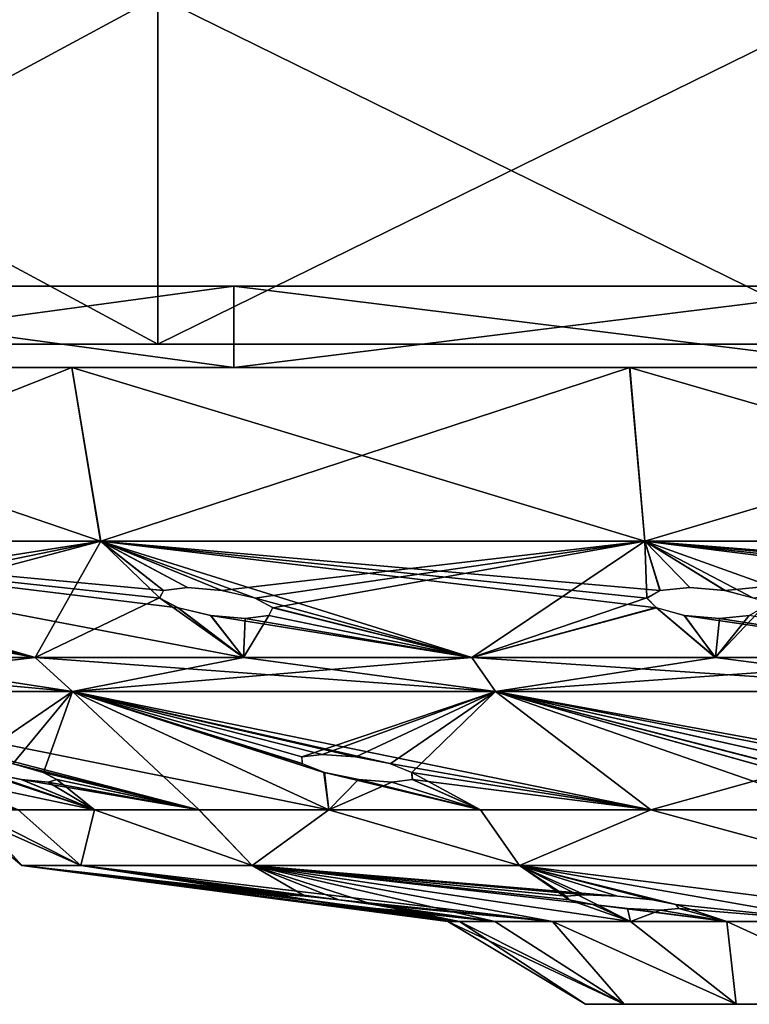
# Model space of a CAD drawing. Header units: millimetres. Extents: x -110 to 119, y -127 to 212.
# Tile 179 of 186: x 82.65 to 88.96, y 156.8 to 165.3. Entities that reach past the tile are written whole.
import ezdxf

# ---------------------------------------------------------------- set-up
doc = ezdxf.new("R2010")
doc.units = ezdxf.units.MM
doc.header["$LTSCALE"] = 26.699852
for name, color, linetype in [('595', 7, 'CONTINUOUS'), ('596', 7, 'CONTINUOUS'), ('599', 7, 'CONTINUOUS'), ('610', 7, 'CONTINUOUS'), ('611', 7, 'CONTINUOUS'), ('612', 7, 'CONTINUOUS'), ('613', 7, 'CONTINUOUS'), ('614', 7, 'CONTINUOUS'), ('615', 7, 'CONTINUOUS'), ('616', 7, 'CONTINUOUS'), ('617', 7, 'CONTINUOUS'), ('618', 7, 'CONTINUOUS'), ('619', 7, 'CONTINUOUS'), ('620', 7, 'CONTINUOUS'), ('621', 7, 'CONTINUOUS'), ('622', 7, 'CONTINUOUS'), ('623', 7, 'CONTINUOUS'), ('624', 7, 'CONTINUOUS'), ('625', 7, 'CONTINUOUS'), ('626', 7, 'CONTINUOUS'), ('627', 7, 'CONTINUOUS')]:
    doc.layers.add(name, color=color, linetype=linetype)

msp = doc.modelspace()

# ---------------------------------------------------------------- linework, layer by layer
at = {"layer": '595', "color": 7, "linetype": 'CONTINUOUS', "true_color": 0xa2afbf}
for points in [[(78.2737, 162.5, -21.4793), (83.8456, 162.5, -24.4042), (84.3937, 162.5, -22.9543), (78.2737, 162.5, -21.4793)], [(79.154, 162.5, -20.2039), (78.2737, 162.5, -21.4793), (84.3937, 162.5, -22.9543), (79.154, 162.5, -20.2039)], [(83.8461, 162.5, 24.4044), (78.2742, 162.5, 21.4797), (90.142, 162.5, 24.3709), (83.8461, 162.5, 24.4044)], [(90.142, 162.5, 24.3709), (78.2742, 162.5, 21.4797), (84.3937, 162.5, 22.9543), (90.142, 162.5, 24.3709)], [(84.3937, 162.5, 22.9543), (78.2742, 162.5, 21.4797), (79.154, 162.5, 20.2039), (84.3937, 162.5, 22.9543)], [(89.9518, 162.5, -25.909), (102.3539, 162.5, -24.4044), (83.8456, 162.5, -24.4042), (89.9518, 162.5, -25.909)], [(83.8456, 162.5, -24.4042), (102.3539, 162.5, -24.4044), (96.058, 162.5, -24.3709), (83.8456, 162.5, -24.4042)], [(84.3937, 162.5, -22.9543), (83.8456, 162.5, -24.4042), (90.142, 162.5, -24.3709), (84.3937, 162.5, -22.9543)], [(90.142, 162.5, -24.3709), (83.8456, 162.5, -24.4042), (96.058, 162.5, -24.3709), (90.142, 162.5, -24.3709)], [(89.9522, 162.5, 25.9091), (83.8461, 162.5, 24.4044), (96.2478, 162.5, 25.9091), (89.9522, 162.5, 25.9091)], [(96.2478, 162.5, 25.9091), (83.8461, 162.5, 24.4044), (102.3539, 162.5, 24.4044), (96.2478, 162.5, 25.9091)], [(102.3539, 162.5, 24.4044), (83.8461, 162.5, 24.4044), (90.142, 162.5, 24.3709), (102.3539, 162.5, 24.4044)]]:
    msp.add_3dface(points, dxfattribs=at)
at = {"layer": '596', "color": 7, "linetype": 'CONTINUOUS', "true_color": 0xa2afbf}
for points in [[(78.2742, 162.5, 21.4797), (83.8461, 162.5, 24.4044), (78.2735, 165.5013, 21.4799), (78.2742, 162.5, 21.4797)], [(78.2735, 165.5013, 21.4799), (83.8461, 162.5, 24.4044), (83.8448, 165.5013, 24.4039), (78.2735, 165.5013, 21.4799)], [(83.8461, 162.5, 24.4044), (89.9522, 162.5, 25.9091), (83.8448, 165.5013, 24.4039), (83.8461, 162.5, 24.4044)], [(83.8448, 165.5013, 24.4039), (89.9522, 162.5, 25.9091), (89.954, 165.5013, 25.9097), (83.8448, 165.5013, 24.4039)]]:
    msp.add_3dface(points, dxfattribs=at)
at = {"layer": '599', "color": 7, "linetype": 'CONTINUOUS', "true_color": 0xa2afbf}
for points in [[(83.8443, 165.5013, -24.4037), (78.2737, 162.5, -21.4793), (78.273, 165.5013, -21.4795), (83.8443, 165.5013, -24.4037)], [(83.8456, 162.5, -24.4042), (78.2737, 162.5, -21.4793), (83.8443, 165.5013, -24.4037), (83.8456, 162.5, -24.4042)], [(89.9536, 165.5013, -25.9097), (83.8456, 162.5, -24.4042), (83.8443, 165.5013, -24.4037), (89.9536, 165.5013, -25.9097)], [(89.9518, 162.5, -25.909), (83.8456, 162.5, -24.4042), (89.9536, 165.5013, -25.9097), (89.9518, 162.5, -25.909)]]:
    msp.add_3dface(points, dxfattribs=at)
at = {"layer": '610', "color": 7, "linetype": 'CONTINUOUS', "true_color": 0xa2afbf}
for points in [[(79.3251, 162.3, 19.9572), (84.5021, 162.3, 22.6746), (79.3244, 163, 19.9574), (79.3251, 162.3, 19.9572)], [(79.3244, 163, 19.9574), (84.5021, 162.3, 22.6746), (84.5008, 163, 22.6741), (79.3244, 163, 19.9574)], [(84.5021, 162.3, 22.6746), (90.1753, 162.3, 24.0726), (84.5008, 163, 22.6741), (84.5021, 162.3, 22.6746)], [(84.5008, 163, 22.6741), (90.1753, 162.3, 24.0726), (90.177, 163, 24.0732), (84.5008, 163, 22.6741)]]:
    msp.add_3dface(points, dxfattribs=at)
at = {"layer": '611', "color": 7, "linetype": 'CONTINUOUS', "true_color": 0xa2afbf}
for points in [[(83.1017, 162.3, -17.321), (78.9568, 162.3, -14.1406), (74.9473, 162.3, -16.079), (83.1017, 162.3, -17.321)], [(79.3249, 162.3, -19.9571), (83.1017, 162.3, -17.321), (74.9473, 162.3, -16.079), (79.3249, 162.3, -19.9571)], [(79.3251, 162.3, 19.9572), (74.9474, 162.3, 16.0792), (87.9222, 162.3, 19.3181), (79.3251, 162.3, 19.9572)], [(87.9222, 162.3, 19.3181), (74.9474, 162.3, 16.0792), (83.1013, 162.3, 17.3207), (87.9222, 162.3, 19.3181)], [(83.1013, 162.3, 17.3207), (74.9474, 162.3, 16.0792), (78.9564, 162.3, 14.1402), (83.1013, 162.3, 17.3207)], [(87.9225, 162.3, -19.3182), (83.1017, 162.3, -17.321), (79.3249, 162.3, -19.9571), (87.9225, 162.3, -19.3182)], [(93.1002, 162.3, -19.9995), (87.9225, 162.3, -19.3182), (79.3249, 162.3, -19.9571), (93.1002, 162.3, -19.9995)], [(84.502, 162.3, -22.6746), (93.1002, 162.3, -19.9995), (79.3249, 162.3, -19.9571), (84.502, 162.3, -22.6746)], [(101.6979, 162.3, 22.6746), (84.5021, 162.3, 22.6746), (79.3251, 162.3, 19.9572), (101.6979, 162.3, 22.6746)], [(101.6979, 162.3, 22.6746), (79.3251, 162.3, 19.9572), (93.1, 162.3, 19.9995), (101.6979, 162.3, 22.6746)], [(93.1, 162.3, 19.9995), (79.3251, 162.3, 19.9572), (87.9222, 162.3, 19.3181), (93.1, 162.3, 19.9995)], [(101.6984, 162.3, -22.6744), (93.1002, 162.3, -19.9995), (84.502, 162.3, -22.6746), (101.6984, 162.3, -22.6744)], [(96.0251, 162.3, -24.0726), (101.6984, 162.3, -22.6744), (84.502, 162.3, -22.6746), (96.0251, 162.3, -24.0726)], [(90.1754, 162.3, -24.0726), (96.0251, 162.3, -24.0726), (84.502, 162.3, -22.6746), (90.1754, 162.3, -24.0726)], [(101.6979, 162.3, 22.6746), (96.0247, 162.3, 24.0726), (84.5021, 162.3, 22.6746), (101.6979, 162.3, 22.6746)], [(96.0247, 162.3, 24.0726), (90.1753, 162.3, 24.0726), (84.5021, 162.3, 22.6746), (96.0247, 162.3, 24.0726)]]:
    msp.add_3dface(points, dxfattribs=at)
at = {"layer": '612', "color": 7, "linetype": 'CONTINUOUS', "true_color": 0xa2afbf}
for points in [[(83.1013, 162.3, 17.3207), (78.9564, 162.3, 14.1402), (83.3507, 160.8, 16.8857), (83.1013, 162.3, 17.3207)], [(83.3507, 160.8, 16.8857), (78.9564, 162.3, 14.1402), (79.3125, 160.8, 13.787), (83.3507, 160.8, 16.8857)], [(87.9222, 162.3, 19.3181), (83.1013, 162.3, 17.3207), (88.0533, 160.8, 18.8337), (87.9222, 162.3, 19.3181)], [(88.0533, 160.8, 18.8337), (83.1013, 162.3, 17.3207), (83.3507, 160.8, 16.8857), (88.0533, 160.8, 18.8337)], [(93.1, 162.3, 19.9995), (87.9222, 162.3, 19.3181), (93.1, 160.8, 19.4981), (93.1, 162.3, 19.9995)], [(93.1, 160.8, 19.4981), (87.9222, 162.3, 19.3181), (88.0533, 160.8, 18.8337), (93.1, 160.8, 19.4981)]]:
    msp.add_3dface(points, dxfattribs=at)
at = {"layer": '613', "color": 7, "linetype": 'CONTINUOUS', "true_color": 0xa2afbf}
for points in [[(83.3507, 160.8, 16.8857), (79.3125, 160.8, 13.787), (83.8944, 160.3741, 15.3614), (83.3507, 160.8, 16.8857)], [(84.5849, 159.7957, 13.2497), (79.3125, 160.8, 13.787), (82.7859, 159.7957, 11.9031), (84.5849, 159.7957, 13.2497)], [(79.3125, 160.8, 13.787), (84.5849, 159.7957, 13.2497), (84.0196, 160.2236, 14.7805), (79.3125, 160.8, 13.787)], [(82.7859, 159.7957, 11.9031), (79.3125, 160.8, 13.787), (80.9481, 160.309, 12.822), (82.7859, 159.7957, 11.9031)], [(83.8944, 160.3741, 15.3614), (79.3125, 160.8, 13.787), (83.8611, 160.3077, 15.0513), (83.8944, 160.3741, 15.3614)], [(83.8611, 160.3077, 15.0513), (79.3125, 160.8, 13.787), (84.0196, 160.2236, 14.7805), (83.8611, 160.3077, 15.0513)], [(88.0533, 160.8, 18.8337), (83.3507, 160.8, 16.8857), (88.1839, 160.3741, 17.2206), (88.0533, 160.8, 18.8337)], [(83.3507, 160.8, 16.8857), (86.5572, 159.7957, 14.3267), (88.1545, 160.2236, 16.627), (83.3507, 160.8, 16.8857)], [(86.5572, 159.7957, 14.3267), (83.3507, 160.8, 16.8857), (84.6808, 160.309, 15.5302), (86.5572, 159.7957, 14.3267)], [(88.1839, 160.3741, 17.2206), (83.3507, 160.8, 16.8857), (88.0715, 160.3077, 16.9297), (88.1839, 160.3741, 17.2206)], [(88.0715, 160.3077, 16.9297), (83.3507, 160.8, 16.8857), (88.1545, 160.2236, 16.627), (88.0715, 160.3077, 16.9297)], [(84.1, 160.3986, 15.5885), (83.3507, 160.8, 16.8857), (83.8944, 160.3741, 15.3614), (84.1, 160.3986, 15.5885)], [(83.3507, 160.8, 16.8857), (84.1, 160.3986, 15.5885), (84.3975, 160.3744, 15.6532), (83.3507, 160.8, 16.8857)], [(84.6808, 160.309, 15.5302), (83.3507, 160.8, 16.8857), (84.3975, 160.3744, 15.6532), (84.6808, 160.309, 15.5302)], [(93.1, 160.8, 19.4981), (88.0533, 160.8, 18.8337), (93.1, 160.3986, 18), (93.1, 160.8, 19.4981)], [(88.0533, 160.8, 18.8337), (90.8585, 159.7957, 15.5897), (92.6264, 160.2236, 17.3404), (88.0533, 160.8, 18.8337)], [(90.8585, 159.7957, 15.5897), (88.0533, 160.8, 18.8337), (88.9872, 160.309, 17.1801), (90.8585, 159.7957, 15.5897)], [(93.1, 160.3986, 18), (88.0533, 160.8, 18.8337), (92.8085, 160.3741, 17.9062), (93.1, 160.3986, 18)], [(92.8085, 160.3741, 17.9062), (88.0533, 160.8, 18.8337), (92.6246, 160.3077, 17.6543), (92.8085, 160.3741, 17.9062)], [(92.6246, 160.3077, 17.6543), (88.0533, 160.8, 18.8337), (92.6264, 160.2236, 17.3404), (92.6246, 160.3077, 17.6543)], [(88.4413, 160.3986, 17.3867), (88.0533, 160.8, 18.8337), (88.1839, 160.3741, 17.2206), (88.4413, 160.3986, 17.3867)], [(88.0533, 160.8, 18.8337), (88.4413, 160.3986, 17.3867), (88.7453, 160.3744, 17.3722), (88.0533, 160.8, 18.8337)], [(88.9872, 160.309, 17.1801), (88.0533, 160.8, 18.8337), (88.7453, 160.3744, 17.3722), (88.9872, 160.309, 17.1801)], [(81.171, 160.225, 12.6012), (82.7859, 159.7957, 11.9031), (80.9481, 160.309, 12.822), (81.171, 160.225, 12.6012)], [(84.8389, 160.225, 15.2593), (86.5572, 159.7957, 14.3267), (84.6808, 160.309, 15.5302), (84.8389, 160.225, 15.2593)], [(81.2189, 160.1564, 12.2929), (82.7859, 159.7957, 11.9031), (81.171, 160.225, 12.6012), (81.2189, 160.1564, 12.2929)], [(84.0196, 160.2236, 14.7805), (84.5849, 159.7957, 13.2497), (84.3031, 160.156, 14.6577), (84.0196, 160.2236, 14.7805)], [(84.8054, 160.1564, 14.9491), (86.5572, 159.7957, 14.3267), (84.8389, 160.225, 15.2593), (84.8054, 160.1564, 14.9491)], [(86.5572, 159.7957, 14.3267), (88.6627, 159.7957, 15.112), (88.1545, 160.2236, 16.627), (86.5572, 159.7957, 14.3267)], [(88.1545, 160.2236, 16.627), (88.6627, 159.7957, 15.112), (88.3965, 160.156, 16.435), (88.1545, 160.2236, 16.627)], [(81.1969, 159.7957, 10.3141), (82.7859, 159.7957, 11.9031), (80.8092, 160.156, 11.8814), (81.1969, 159.7957, 10.3141)], [(80.8092, 160.156, 11.8814), (82.7859, 159.7957, 11.9031), (81.0792, 160.1306, 12.0208), (80.8092, 160.156, 11.8814)], [(81.0792, 160.1306, 12.0208), (82.7859, 159.7957, 11.9031), (81.2189, 160.1564, 12.2929), (81.0792, 160.1306, 12.0208)], [(84.5849, 159.7957, 13.2497), (86.5572, 159.7957, 14.3267), (84.3031, 160.156, 14.6577), (84.5849, 159.7957, 13.2497)], [(84.3031, 160.156, 14.6577), (86.5572, 159.7957, 14.3267), (84.6, 160.1306, 14.7224), (84.3031, 160.156, 14.6577)], [(84.6, 160.1306, 14.7224), (86.5572, 159.7957, 14.3267), (84.8054, 160.1564, 14.9491), (84.6, 160.1306, 14.7224)], [(88.6627, 159.7957, 15.112), (90.8585, 159.7957, 15.5897), (88.3965, 160.156, 16.435), (88.6627, 159.7957, 15.112)], [(88.3965, 160.156, 16.435), (90.8585, 159.7957, 15.5897), (88.7001, 160.1306, 16.4207), (88.3965, 160.156, 16.435)], [(88.7001, 160.1306, 16.4207), (90.8585, 159.7957, 15.5897), (88.9571, 160.1564, 16.5865), (88.7001, 160.1306, 16.4207)]]:
    msp.add_3dface(points, dxfattribs=at)
at = {"layer": '614', "color": 7, "linetype": 'CONTINUOUS', "true_color": 0xa2afbf}
for points in [[(81.1969, 159.7957, 10.3141), (79.8503, 159.7957, 8.5151), (83.1082, 159.5, 11.5311), (81.1969, 159.7957, 10.3141)], [(83.1082, 159.5, 11.5311), (79.8503, 159.7957, 8.5151), (80.2643, 159.5, 8.249), (83.1082, 159.5, 11.5311)], [(82.7859, 159.7957, 11.9031), (81.1969, 159.7957, 10.3141), (83.1082, 159.5, 11.5311), (82.7859, 159.7957, 11.9031)], [(84.5849, 159.7957, 13.2497), (82.7859, 159.7957, 11.9031), (86.7616, 159.5, 13.8791), (84.5849, 159.7957, 13.2497)], [(86.7616, 159.5, 13.8791), (82.7859, 159.7957, 11.9031), (83.1082, 159.5, 11.5311), (86.7616, 159.5, 13.8791)], [(86.5572, 159.7957, 14.3267), (84.5849, 159.7957, 13.2497), (86.7616, 159.5, 13.8791), (86.5572, 159.7957, 14.3267)], [(88.6627, 159.7957, 15.112), (86.5572, 159.7957, 14.3267), (90.9286, 159.5, 15.1026), (88.6627, 159.7957, 15.112)], [(90.9286, 159.5, 15.1026), (86.5572, 159.7957, 14.3267), (86.7616, 159.5, 13.8791), (90.9286, 159.5, 15.1026)], [(90.8585, 159.7957, 15.5897), (88.6627, 159.7957, 15.112), (90.9286, 159.5, 15.1026), (90.8585, 159.7957, 15.5897)]]:
    msp.add_3dface(points, dxfattribs=at)
at = {"layer": '615', "color": 7, "linetype": 'CONTINUOUS', "true_color": 0xa2afbf}
for points in [[(83.2988, 158.4778, 4.9936), (78.4602, 159.5, 4.2986), (82.6383, 158.4778, 3.3989), (83.2988, 158.4778, 4.9936)], [(78.4602, 159.5, 4.2986), (83.2988, 158.4778, 4.9936), (82.3576, 158.802, 6.0939), (78.4602, 159.5, 4.2986)], [(83.1082, 159.5, 11.5311), (80.2643, 159.5, 8.249), (85.3216, 158.4778, 7.7779), (83.1082, 159.5, 11.5311)], [(85.3216, 158.4778, 7.7779), (80.2643, 159.5, 8.249), (84.2006, 158.4778, 6.4654), (85.3216, 158.4778, 7.7779)], [(84.2006, 158.4778, 6.4654), (80.2643, 159.5, 8.249), (82.5875, 158.878, 7.0668), (84.2006, 158.4778, 6.4654)], [(86.7616, 159.5, 13.8791), (83.1082, 159.5, 11.5311), (88.1059, 158.4778, 9.801), (86.7616, 159.5, 13.8791)], [(88.1059, 158.4778, 9.801), (83.1082, 159.5, 11.5311), (85.8502, 158.878, 10.3872), (88.1059, 158.4778, 9.801)], [(83.1082, 159.5, 11.5311), (85.3216, 158.4778, 7.7779), (85.2844, 158.802, 9.563), (83.1082, 159.5, 11.5311)], [(85.2657, 158.9579, 10.3742), (83.1082, 159.5, 11.5311), (85.0894, 158.9361, 10.123), (85.2657, 158.9579, 10.3742)], [(83.1082, 159.5, 11.5311), (85.2657, 158.9579, 10.3742), (85.5541, 158.9363, 10.475), (83.1082, 159.5, 11.5311)], [(85.0894, 158.9361, 10.123), (83.1082, 159.5, 11.5311), (85.0947, 158.8771, 9.8118), (85.0894, 158.9361, 10.123)], [(85.0947, 158.8771, 9.8118), (83.1082, 159.5, 11.5311), (85.2844, 158.802, 9.563), (85.0947, 158.8771, 9.8118)], [(85.8502, 158.878, 10.3872), (83.1082, 159.5, 11.5311), (85.5541, 158.9363, 10.475), (85.8502, 158.878, 10.3872)], [(90.9286, 159.5, 15.1026), (86.7616, 159.5, 13.8791), (89.8477, 158.9363, 12.4936), (90.9286, 159.5, 15.1026)], [(89.7007, 158.4778, 10.4616), (86.7616, 159.5, 13.8791), (88.1059, 158.4778, 9.801), (89.7007, 158.4778, 10.4616)], [(86.7616, 159.5, 13.8791), (89.7007, 158.4778, 10.4616), (89.2668, 158.802, 11.7406), (86.7616, 159.5, 13.8791)], [(89.5424, 158.9579, 12.5037), (86.7616, 159.5, 13.8791), (89.2872, 158.9361, 12.3332), (89.5424, 158.9579, 12.5037)], [(86.7616, 159.5, 13.8791), (89.5424, 158.9579, 12.5037), (89.8477, 158.9363, 12.4936), (86.7616, 159.5, 13.8791)], [(89.2872, 158.9361, 12.3332), (86.7616, 159.5, 13.8791), (89.1797, 158.8771, 12.0411), (89.2872, 158.9361, 12.3332)], [(89.1797, 158.8771, 12.0411), (86.7616, 159.5, 13.8791), (89.2668, 158.802, 11.7406), (89.1797, 158.8771, 12.0411)], [(82.8539, 158.803, 6.9031), (84.2006, 158.4778, 6.4654), (82.5875, 158.878, 7.0668), (82.8539, 158.803, 6.9031)], [(86.0395, 158.803, 10.1383), (88.1059, 158.4778, 9.801), (85.8502, 158.878, 10.3872), (86.0395, 158.803, 10.1383)], [(82.3576, 158.802, 6.0939), (83.2988, 158.4778, 4.9936), (82.6655, 158.741, 6.1193), (82.3576, 158.802, 6.0939)], [(83.2988, 158.4778, 4.9936), (84.2006, 158.4778, 6.4654), (82.6655, 158.741, 6.1193), (83.2988, 158.4778, 4.9936)], [(82.6655, 158.741, 6.1193), (84.2006, 158.4778, 6.4654), (82.8974, 158.7179, 6.3172), (82.6655, 158.741, 6.1193)], [(82.9711, 158.7413, 6.6146), (84.2006, 158.4778, 6.4654), (82.8539, 158.803, 6.9031), (82.9711, 158.7413, 6.6146)], [(82.8974, 158.7179, 6.3172), (84.2006, 158.4778, 6.4654), (82.9711, 158.7413, 6.6146), (82.8974, 158.7179, 6.3172)], [(85.3216, 158.4778, 7.7779), (86.6341, 158.4778, 8.899), (85.2844, 158.802, 9.563), (85.3216, 158.4778, 7.7779)], [(85.2844, 158.802, 9.563), (86.6341, 158.4778, 8.899), (85.5807, 158.741, 9.4755), (85.2844, 158.802, 9.563)], [(85.5807, 158.741, 9.4755), (86.6341, 158.4778, 8.899), (85.8684, 158.7179, 9.5762), (85.5807, 158.741, 9.4755)], [(85.8684, 158.7179, 9.5762), (86.6341, 158.4778, 8.899), (86.0445, 158.7413, 9.827), (85.8684, 158.7179, 9.5762)], [(86.0445, 158.7413, 9.827), (88.1059, 158.4778, 9.801), (86.0395, 158.803, 10.1383), (86.0445, 158.7413, 9.827)], [(86.6341, 158.4778, 8.899), (88.1059, 158.4778, 9.801), (86.0445, 158.7413, 9.827), (86.6341, 158.4778, 8.899)]]:
    msp.add_3dface(points, dxfattribs=at)
at = {"layer": '616', "color": 7, "linetype": 'CONTINUOUS', "true_color": 0xa2afbf}
for points in [[(82.2354, 158.4778, 1.7206), (82.1, 158.4778), (83.1799, 158, 3.2232), (82.2354, 158.4778, 1.7206)], [(82.1, 158.4778), (82.6694, 158), (83.1799, 158, 3.2232), (82.1, 158.4778)], [(82.6383, 158.4778, 3.3989), (82.2354, 158.4778, 1.7206), (83.1799, 158, 3.2232), (82.6383, 158.4778, 3.3989)], [(83.2988, 158.4778, 4.9936), (82.6383, 158.4778, 3.3989), (83.1799, 158, 3.2232), (83.2988, 158.4778, 4.9936)], [(84.6615, 158, 6.131), (83.2988, 158.4778, 4.9936), (83.1799, 158, 3.2232), (84.6615, 158, 6.131)], [(84.2006, 158.4778, 6.4654), (83.2988, 158.4778, 4.9936), (84.6615, 158, 6.131), (84.2006, 158.4778, 6.4654)], [(85.3216, 158.4778, 7.7779), (84.2006, 158.4778, 6.4654), (84.6615, 158, 6.131), (85.3216, 158.4778, 7.7779)], [(86.969, 158, 8.4385), (85.3216, 158.4778, 7.7779), (84.6615, 158, 6.131), (86.969, 158, 8.4385)], [(86.6341, 158.4778, 8.899), (85.3216, 158.4778, 7.7779), (86.969, 158, 8.4385), (86.6341, 158.4778, 8.899)], [(88.1059, 158.4778, 9.801), (86.6341, 158.4778, 8.899), (86.969, 158, 8.4385), (88.1059, 158.4778, 9.801)], [(89.8768, 158, 9.9201), (88.1059, 158.4778, 9.801), (86.969, 158, 8.4385), (89.8768, 158, 9.9201)], [(89.7007, 158.4778, 10.4616), (88.1059, 158.4778, 9.801), (89.8768, 158, 9.9201), (89.7007, 158.4778, 10.4616)]]:
    msp.add_3dface(points, dxfattribs=at)
at = {"layer": '617', "color": 7, "linetype": 'CONTINUOUS', "true_color": 0xa2afbf}
for points in [[(83.1799, 158, 3.2232), (82.6694, 158), (84.9443, 157.7458, 2.3947), (83.1799, 158, 3.2232)], [(86.4525, 157.5154, 1.172), (82.6694, 158), (86.35, 157.5154), (86.4525, 157.5154, 1.172)], [(82.6694, 158), (86.4525, 157.5154, 1.172), (85.4383, 157.6616, 1.7543), (82.6694, 158)], [(84.9443, 157.7458, 2.3947), (82.6694, 158), (84.9529, 157.734, 2.0867), (84.9443, 157.7458, 2.3947)], [(84.9529, 157.734, 2.0867), (82.6694, 158), (85.1411, 157.7023, 1.8418), (84.9529, 157.734, 2.0867)], [(85.1411, 157.7023, 1.8418), (82.6694, 158), (85.4383, 157.6616, 1.7543), (85.1411, 157.7023, 1.8418)], [(84.6615, 158, 6.131), (83.1799, 158, 3.2232), (87.2542, 157.5154, 3.3747), (84.6615, 158, 6.131)], [(87.2542, 157.5154, 3.3747), (83.1799, 158, 3.2232), (85.41, 157.7021, 2.7536), (87.2542, 157.5154, 3.3747)], [(83.1799, 158, 3.2232), (84.9443, 157.7458, 2.3947), (85.1184, 157.734, 2.6495), (83.1799, 158, 3.2232)], [(85.41, 157.7021, 2.7536), (83.1799, 158, 3.2232), (85.1184, 157.734, 2.6495), (85.41, 157.7021, 2.7536)], [(86.969, 158, 8.4385), (84.6615, 158, 6.131), (87.8179, 157.734, 6.5441), (86.969, 158, 8.4385)], [(87.929, 157.5154, 4.3386), (84.6615, 158, 6.131), (87.2542, 157.5154, 3.3747), (87.929, 157.5154, 4.3386)], [(84.6615, 158, 6.131), (87.929, 157.5154, 4.3386), (87.603, 157.6616, 5.618), (84.6615, 158, 6.131)], [(87.5337, 157.7458, 6.4239), (84.6615, 158, 6.131), (87.3743, 157.734, 6.1601), (87.5337, 157.7458, 6.4239)], [(84.6615, 158, 6.131), (87.5337, 157.7458, 6.4239), (87.8179, 157.734, 6.5441), (84.6615, 158, 6.131)], [(87.3743, 157.734, 6.1601), (84.6615, 158, 6.131), (87.4003, 157.7023, 5.8523), (87.3743, 157.734, 6.1601)], [(87.4003, 157.7023, 5.8523), (84.6615, 158, 6.131), (87.603, 157.6616, 5.618), (87.4003, 157.7023, 5.8523)], [(89.8768, 158, 9.9201), (86.969, 158, 8.4385), (90.7912, 157.5154, 6.3429), (89.8768, 158, 9.9201)], [(90.7912, 157.5154, 6.3429), (86.969, 158, 8.4385), (89.7248, 157.5154, 5.8456), (90.7912, 157.5154, 6.3429)], [(89.7248, 157.5154, 5.8456), (86.969, 158, 8.4385), (88.322, 157.6614, 6.2394), (89.7248, 157.5154, 5.8456)], [(88.322, 157.6614, 6.2394), (86.969, 158, 8.4385), (88.1195, 157.7021, 6.474), (88.322, 157.6614, 6.2394)], [(88.1195, 157.7021, 6.474), (86.969, 158, 8.4385), (87.8179, 157.734, 6.5441), (88.1195, 157.7021, 6.474)], [(85.7072, 157.6614, 2.6657), (87.2542, 157.5154, 3.3747), (85.41, 157.7021, 2.7536), (85.7072, 157.6614, 2.6657)], [(85.4383, 157.6616, 1.7543), (86.4525, 157.5154, 1.172), (85.7298, 157.6275, 1.8584), (85.4383, 157.6616, 1.7543)], [(86.757, 157.5154, 2.3084), (87.2542, 157.5154, 3.3747), (85.7072, 157.6614, 2.6657), (86.757, 157.5154, 2.3084)], [(85.8953, 157.6274, 2.4208), (86.757, 157.5154, 2.3084), (85.7072, 157.6614, 2.6657), (85.8953, 157.6274, 2.4208)], [(86.4525, 157.5154, 1.172), (86.757, 157.5154, 2.3084), (85.7298, 157.6275, 1.8584), (86.4525, 157.5154, 1.172)], [(85.7298, 157.6275, 1.8584), (86.757, 157.5154, 2.3084), (85.9038, 157.6142, 2.113), (85.7298, 157.6275, 1.8584)], [(85.9038, 157.6142, 2.113), (86.757, 157.5154, 2.3084), (85.8953, 157.6274, 2.4208), (85.9038, 157.6142, 2.113)], [(87.929, 157.5154, 4.3386), (88.761, 157.5154, 5.1706), (87.603, 157.6616, 5.618), (87.929, 157.5154, 4.3386)], [(87.603, 157.6616, 5.618), (88.761, 157.5154, 5.1706), (87.9045, 157.6275, 5.548), (87.603, 157.6616, 5.618)], [(87.9045, 157.6275, 5.548), (88.761, 157.5154, 5.1706), (88.1885, 157.6142, 5.6681), (87.9045, 157.6275, 5.548)], [(88.1885, 157.6142, 5.6681), (88.761, 157.5154, 5.1706), (88.3478, 157.6274, 5.9316), (88.1885, 157.6142, 5.6681)], [(88.3478, 157.6274, 5.9316), (89.7248, 157.5154, 5.8456), (88.322, 157.6614, 6.2394), (88.3478, 157.6274, 5.9316)], [(88.761, 157.5154, 5.1706), (89.7248, 157.5154, 5.8456), (88.3478, 157.6274, 5.9316), (88.761, 157.5154, 5.1706)]]:
    msp.add_3dface(points, dxfattribs=at)
at = {"layer": '618', "color": 7, "linetype": 'CONTINUOUS', "true_color": 0xa2afbf}
for points in [[(86.4525, 157.5154, 1.172), (86.35, 157.5154), (87.876, 156.8, 1.9001), (86.4525, 157.5154, 1.172)], [(86.35, 157.5154), (87.5407, 156.8), (87.876, 156.8, 1.9001), (86.35, 157.5154)], [(86.757, 157.5154, 2.3084), (86.4525, 157.5154, 1.172), (87.876, 156.8, 1.9001), (86.757, 157.5154, 2.3084)], [(87.2542, 157.5154, 3.3747), (86.757, 157.5154, 2.3084), (87.876, 156.8, 1.9001), (87.2542, 157.5154, 3.3747)], [(87.929, 157.5154, 4.3386), (87.2542, 157.5154, 3.3747), (88.8425, 156.8, 3.5741), (87.929, 157.5154, 4.3386)], [(88.8425, 156.8, 3.5741), (87.2542, 157.5154, 3.3747), (87.876, 156.8, 1.9001), (88.8425, 156.8, 3.5741)], [(88.761, 157.5154, 5.1706), (87.929, 157.5154, 4.3386), (88.8425, 156.8, 3.5741), (88.761, 157.5154, 5.1706)], [(89.7248, 157.5154, 5.8456), (88.761, 157.5154, 5.1706), (90.3203, 156.8, 4.8145), (89.7248, 157.5154, 5.8456)], [(90.3203, 156.8, 4.8145), (88.761, 157.5154, 5.1706), (88.8425, 156.8, 3.5741), (90.3203, 156.8, 4.8145)]]:
    msp.add_3dface(points, dxfattribs=at)
at = {"layer": '619', "color": 7, "linetype": 'CONTINUOUS', "true_color": 0xa2afbf}
for points in [[(87.5407, 156.8), (98.6593, 156.8), (98.324, 156.8, 1.9001), (87.5407, 156.8)], [(98.6593, 156.8), (87.5407, 156.8), (87.876, 156.8, -1.9001), (98.6593, 156.8)], [(87.5407, 156.8), (98.324, 156.8, 1.9001), (87.876, 156.8, 1.9001), (87.5407, 156.8)], [(98.324, 156.8, -1.9001), (98.6593, 156.8), (87.876, 156.8, -1.9001), (98.324, 156.8, -1.9001)], [(98.324, 156.8, 1.9001), (97.3575, 156.8, 3.5741), (87.876, 156.8, 1.9001), (98.324, 156.8, 1.9001)], [(97.3575, 156.8, 3.5741), (88.8425, 156.8, 3.5741), (87.876, 156.8, 1.9001), (97.3575, 156.8, 3.5741)], [(88.8425, 156.8, -3.5741), (98.324, 156.8, -1.9001), (87.876, 156.8, -1.9001), (88.8425, 156.8, -3.5741)], [(97.3575, 156.8, 3.5741), (95.8797, 156.8, 4.8145), (88.8425, 156.8, 3.5741), (97.3575, 156.8, 3.5741)], [(95.8797, 156.8, 4.8145), (90.3203, 156.8, 4.8145), (88.8425, 156.8, 3.5741), (95.8797, 156.8, 4.8145)], [(97.3575, 156.8, -3.5741), (98.324, 156.8, -1.9001), (88.8425, 156.8, -3.5741), (97.3575, 156.8, -3.5741)], [(90.3203, 156.8, -4.8145), (97.3575, 156.8, -3.5741), (88.8425, 156.8, -3.5741), (90.3203, 156.8, -4.8145)]]:
    msp.add_3dface(points, dxfattribs=at)
at = {"layer": '620', "color": 7, "linetype": 'CONTINUOUS', "true_color": 0xa2afbf}
for points in [[(84.5008, 163, -22.6741), (79.3249, 162.3, -19.9571), (79.3244, 163, -19.9574), (84.5008, 163, -22.6741)], [(84.502, 162.3, -22.6746), (79.3249, 162.3, -19.9571), (84.5008, 163, -22.6741), (84.502, 162.3, -22.6746)], [(90.177, 163, -24.0732), (84.502, 162.3, -22.6746), (84.5008, 163, -22.6741), (90.177, 163, -24.0732)], [(90.1754, 162.3, -24.0726), (84.502, 162.3, -22.6746), (90.177, 163, -24.0732), (90.1754, 162.3, -24.0726)]]:
    msp.add_3dface(points, dxfattribs=at)
at = {"layer": '621', "color": 7, "linetype": 'CONTINUOUS', "true_color": 0xa2afbf}
for points in [[(78.9568, 162.3, -14.1406), (83.1017, 162.3, -17.321), (79.3128, 160.8, -13.7873), (78.9568, 162.3, -14.1406)], [(79.3128, 160.8, -13.7873), (83.1017, 162.3, -17.321), (83.3511, 160.8, -16.8859), (79.3128, 160.8, -13.7873)], [(83.1017, 162.3, -17.321), (87.9225, 162.3, -19.3182), (83.3511, 160.8, -16.8859), (83.1017, 162.3, -17.321)], [(83.3511, 160.8, -16.8859), (87.9225, 162.3, -19.3182), (88.0537, 160.8, -18.8338), (83.3511, 160.8, -16.8859)], [(87.9225, 162.3, -19.3182), (93.1002, 162.3, -19.9995), (88.0537, 160.8, -18.8338), (87.9225, 162.3, -19.3182)], [(88.0537, 160.8, -18.8338), (93.1002, 162.3, -19.9995), (93.1002, 160.8, -19.4981), (88.0537, 160.8, -18.8338)]]:
    msp.add_3dface(points, dxfattribs=at)
at = {"layer": '622', "color": 7, "linetype": 'CONTINUOUS', "true_color": 0xa2afbf}
for points in [[(79.3128, 160.8, -13.7873), (83.3511, 160.8, -16.8859), (80.6446, 160.3741, -12.8677), (79.3128, 160.8, -13.7873)], [(80.6446, 160.3741, -12.8677), (83.3511, 160.8, -16.8859), (80.9527, 160.3077, -12.8196), (80.6446, 160.3741, -12.8677)], [(80.9527, 160.3077, -12.8196), (83.3511, 160.8, -16.8859), (81.1734, 160.2236, -12.5965), (80.9527, 160.3077, -12.8196)], [(83.3511, 160.8, -16.8859), (82.7858, 159.7957, -11.9029), (81.1734, 160.2236, -12.5965), (83.3511, 160.8, -16.8859)], [(82.7858, 159.7957, -11.9029), (83.3511, 160.8, -16.8859), (83.8601, 160.309, -15.0564), (82.7858, 159.7957, -11.9029)], [(83.3511, 160.8, -16.8859), (88.0537, 160.8, -18.8338), (84.3994, 160.3741, -15.653), (83.3511, 160.8, -16.8859)], [(84.1, 160.3986, -15.5885), (83.3511, 160.8, -16.8859), (84.3994, 160.3741, -15.653), (84.1, 160.3986, -15.5885)], [(83.3511, 160.8, -16.8859), (84.1, 160.3986, -15.5885), (83.8952, 160.3744, -15.3632), (83.3511, 160.8, -16.8859)], [(83.8601, 160.309, -15.0564), (83.3511, 160.8, -16.8859), (83.8952, 160.3744, -15.3632), (83.8601, 160.309, -15.0564)], [(84.3994, 160.3741, -15.653), (88.0537, 160.8, -18.8338), (84.6846, 160.3077, -15.5268), (84.3994, 160.3741, -15.653)], [(84.6846, 160.3077, -15.5268), (88.0537, 160.8, -18.8338), (84.84, 160.2236, -15.2541), (84.6846, 160.3077, -15.5268)], [(88.0537, 160.8, -18.8338), (86.5572, 159.7957, -14.3267), (84.84, 160.2236, -15.2541), (88.0537, 160.8, -18.8338)], [(86.5572, 159.7957, -14.3267), (88.0537, 160.8, -18.8338), (88.0718, 160.309, -16.9348), (86.5572, 159.7957, -14.3267)], [(88.0537, 160.8, -18.8338), (93.1002, 160.8, -19.4981), (88.7471, 160.3741, -17.3715), (88.0537, 160.8, -18.8338)], [(88.4413, 160.3986, -17.3867), (88.0537, 160.8, -18.8338), (88.7471, 160.3741, -17.3715), (88.4413, 160.3986, -17.3867)], [(88.0537, 160.8, -18.8338), (88.4413, 160.3986, -17.3867), (88.1852, 160.3744, -17.2221), (88.0537, 160.8, -18.8338)], [(88.0718, 160.309, -16.9348), (88.0537, 160.8, -18.8338), (88.1852, 160.3744, -17.2221), (88.0718, 160.309, -16.9348)], [(88.7471, 160.3741, -17.3715), (93.1002, 160.8, -19.4981), (88.99, 160.3077, -17.1758), (88.7471, 160.3741, -17.3715)], [(84.5848, 159.7957, -13.2497), (82.7858, 159.7957, -11.9029), (83.8601, 160.309, -15.0564), (84.5848, 159.7957, -13.2497)], [(84.0157, 160.225, -14.784), (84.5848, 159.7957, -13.2497), (83.8601, 160.309, -15.0564), (84.0157, 160.225, -14.784)], [(88.1516, 160.225, -16.6314), (86.5572, 159.7957, -14.3267), (88.0718, 160.309, -16.9348), (88.1516, 160.225, -16.6314)], [(81.1734, 160.2236, -12.5965), (82.7858, 159.7957, -11.9029), (81.2186, 160.156, -12.2908), (81.1734, 160.2236, -12.5965)], [(84.301, 160.1564, -14.6579), (84.5848, 159.7957, -13.2497), (84.0157, 160.225, -14.784), (84.301, 160.1564, -14.6579)], [(84.84, 160.2236, -15.2541), (86.5572, 159.7957, -14.3267), (84.8045, 160.156, -14.9472), (84.84, 160.2236, -15.2541)], [(88.6628, 159.7957, -15.112), (86.5572, 159.7957, -14.3267), (88.1516, 160.225, -16.6314), (88.6628, 159.7957, -15.112)], [(88.3946, 160.1564, -16.4358), (88.6628, 159.7957, -15.112), (88.1516, 160.225, -16.6314), (88.3946, 160.1564, -16.4358)], [(90.8587, 159.7957, -15.5897), (88.6628, 159.7957, -15.112), (89.0695, 160.2236, -16.8722), (90.8587, 159.7957, -15.5897)], [(89.0695, 160.2236, -16.8722), (88.6628, 159.7957, -15.112), (88.9558, 160.156, -16.5849), (89.0695, 160.2236, -16.8722)], [(82.7858, 159.7957, -11.9029), (81.1968, 159.7957, -10.3139), (81.2186, 160.156, -12.2908), (82.7858, 159.7957, -11.9029)], [(84.6, 160.1306, -14.7224), (84.5848, 159.7957, -13.2497), (84.301, 160.1564, -14.6579), (84.6, 160.1306, -14.7224)], [(86.5572, 159.7957, -14.3267), (84.5848, 159.7957, -13.2497), (84.8045, 160.156, -14.9472), (86.5572, 159.7957, -14.3267)], [(84.8045, 160.156, -14.9472), (84.5848, 159.7957, -13.2497), (84.6, 160.1306, -14.7224), (84.8045, 160.156, -14.9472)], [(88.7001, 160.1306, -16.4207), (88.6628, 159.7957, -15.112), (88.3946, 160.1564, -16.4358), (88.7001, 160.1306, -16.4207)], [(88.9558, 160.156, -16.5849), (88.6628, 159.7957, -15.112), (88.7001, 160.1306, -16.4207), (88.9558, 160.156, -16.5849)]]:
    msp.add_3dface(points, dxfattribs=at)
at = {"layer": '623', "color": 7, "linetype": 'CONTINUOUS', "true_color": 0xa2afbf}
for points in [[(81.1968, 159.7957, -10.3139), (82.7858, 159.7957, -11.9029), (80.2641, 159.5, -8.2488), (81.1968, 159.7957, -10.3139)], [(80.2641, 159.5, -8.2488), (82.7858, 159.7957, -11.9029), (83.1081, 159.5, -11.531), (80.2641, 159.5, -8.2488)], [(82.7858, 159.7957, -11.9029), (84.5848, 159.7957, -13.2497), (83.1081, 159.5, -11.531), (82.7858, 159.7957, -11.9029)], [(84.5848, 159.7957, -13.2497), (86.5572, 159.7957, -14.3267), (83.1081, 159.5, -11.531), (84.5848, 159.7957, -13.2497)], [(83.1081, 159.5, -11.531), (86.5572, 159.7957, -14.3267), (86.7616, 159.5, -13.879), (83.1081, 159.5, -11.531)], [(86.5572, 159.7957, -14.3267), (88.6628, 159.7957, -15.112), (86.7616, 159.5, -13.879), (86.5572, 159.7957, -14.3267)], [(88.6628, 159.7957, -15.112), (90.8587, 159.7957, -15.5897), (86.7616, 159.5, -13.879), (88.6628, 159.7957, -15.112)], [(86.7616, 159.5, -13.879), (90.8587, 159.7957, -15.5897), (90.9287, 159.5, -15.1026), (86.7616, 159.5, -13.879)]]:
    msp.add_3dface(points, dxfattribs=at)
at = {"layer": '624', "color": 7, "linetype": 'CONTINUOUS', "true_color": 0xa2afbf}
for points in [[(80.2641, 159.5, -8.2488), (83.1081, 159.5, -11.531), (82.281, 158.9361, -7.0424), (80.2641, 159.5, -8.2488)], [(82.6384, 158.4778, -3.3992), (80.2641, 159.5, -8.2488), (83.299, 158.4778, -4.9939), (82.6384, 158.4778, -3.3992)], [(83.299, 158.4778, -4.9939), (80.2641, 159.5, -8.2488), (82.0882, 158.878, -6.2605), (83.299, 158.4778, -4.9939)], [(82.281, 158.9361, -7.0424), (83.1081, 159.5, -11.531), (82.5914, 158.8771, -7.0658), (82.281, 158.9361, -7.0424)], [(82.5914, 158.8771, -7.0658), (83.1081, 159.5, -11.531), (82.8566, 158.802, -6.8999), (82.5914, 158.8771, -7.0658)], [(83.1081, 159.5, -11.531), (84.2009, 158.4778, -6.4657), (82.8566, 158.802, -6.8999), (83.1081, 159.5, -11.531)], [(83.1081, 159.5, -11.531), (86.7616, 159.5, -13.879), (85.0899, 158.9363, -10.1245), (83.1081, 159.5, -11.531)], [(84.2009, 158.4778, -6.4657), (83.1081, 159.5, -11.531), (85.3219, 158.4778, -7.7782), (84.2009, 158.4778, -6.4657)], [(85.3219, 158.4778, -7.7782), (83.1081, 159.5, -11.531), (85.2809, 158.803, -9.5655), (85.3219, 158.4778, -7.7782)], [(85.2809, 158.803, -9.5655), (83.1081, 159.5, -11.531), (85.0933, 158.878, -9.8157), (85.2809, 158.803, -9.5655)], [(85.0933, 158.878, -9.8157), (83.1081, 159.5, -11.531), (85.0899, 158.9363, -10.1245), (85.0933, 158.878, -9.8157)], [(86.7616, 159.5, -13.879), (85.2657, 158.9579, -10.3742), (85.0899, 158.9363, -10.1245), (86.7616, 159.5, -13.879)], [(85.2657, 158.9579, -10.3742), (86.7616, 159.5, -13.879), (85.5556, 158.9361, -10.4751), (85.2657, 158.9579, -10.3742)], [(85.5556, 158.9361, -10.4751), (86.7616, 159.5, -13.879), (85.8535, 158.8771, -10.3848), (85.5556, 158.9361, -10.4751)], [(85.8535, 158.8771, -10.3848), (86.7616, 159.5, -13.879), (86.0409, 158.802, -10.1343), (85.8535, 158.8771, -10.3848)], [(86.7616, 159.5, -13.879), (88.1062, 158.4778, -9.8011), (86.0409, 158.802, -10.1343), (86.7616, 159.5, -13.879)], [(86.7616, 159.5, -13.879), (90.9287, 159.5, -15.1026), (89.2882, 158.9363, -12.3344), (86.7616, 159.5, -13.879)], [(88.1062, 158.4778, -9.8011), (86.7616, 159.5, -13.879), (89.2644, 158.803, -11.7441), (88.1062, 158.4778, -9.8011)], [(89.2644, 158.803, -11.7441), (86.7616, 159.5, -13.879), (89.1798, 158.878, -12.0452), (89.2644, 158.803, -11.7441)], [(89.1798, 158.878, -12.0452), (86.7616, 159.5, -13.879), (89.2882, 158.9363, -12.3344), (89.1798, 158.878, -12.0452)], [(82.3535, 158.803, -6.095), (83.299, 158.4778, -4.9939), (82.0882, 158.878, -6.2605), (82.3535, 158.803, -6.095)], [(82.664, 158.7413, -6.1187), (83.299, 158.4778, -4.9939), (82.3535, 158.803, -6.095), (82.664, 158.7413, -6.1187)], [(82.8974, 158.7179, -6.3172), (83.299, 158.4778, -4.9939), (82.664, 158.7413, -6.1187), (82.8974, 158.7179, -6.3172)], [(82.8566, 158.802, -6.8999), (84.2009, 158.4778, -6.4657), (82.9712, 158.741, -6.6129), (82.8566, 158.802, -6.8999)], [(82.9712, 158.741, -6.6129), (83.299, 158.4778, -4.9939), (82.8974, 158.7179, -6.3172), (82.9712, 158.741, -6.6129)], [(84.2009, 158.4778, -6.4657), (83.299, 158.4778, -4.9939), (82.9712, 158.741, -6.6129), (84.2009, 158.4778, -6.4657)], [(85.579, 158.7413, -9.4754), (85.3219, 158.4778, -7.7782), (85.2809, 158.803, -9.5655), (85.579, 158.7413, -9.4754)], [(85.8684, 158.7179, -9.5762), (85.3219, 158.4778, -7.7782), (85.579, 158.7413, -9.4754), (85.8684, 158.7179, -9.5762)], [(86.044, 158.741, -9.8253), (86.6345, 158.4778, -8.8993), (85.8684, 158.7179, -9.5762), (86.044, 158.741, -9.8253)], [(88.1062, 158.4778, -9.8011), (86.6345, 158.4778, -8.8993), (86.0409, 158.802, -10.1343), (88.1062, 158.4778, -9.8011)], [(86.0409, 158.802, -10.1343), (86.6345, 158.4778, -8.8993), (86.044, 158.741, -9.8253), (86.0409, 158.802, -10.1343)], [(89.701, 158.4778, -10.4617), (88.1062, 158.4778, -9.8011), (89.2644, 158.803, -11.7441), (89.701, 158.4778, -10.4617)], [(86.6345, 158.4778, -8.8993), (85.3219, 158.4778, -7.7782), (85.8684, 158.7179, -9.5762), (86.6345, 158.4778, -8.8993)]]:
    msp.add_3dface(points, dxfattribs=at)
at = {"layer": '625', "color": 7, "linetype": 'CONTINUOUS', "true_color": 0xa2afbf}
for points in [[(82.6694, 158), (82.1, 158.4778), (82.2354, 158.4778, -1.7208), (82.6694, 158)], [(82.6694, 158), (82.2354, 158.4778, -1.7208), (83.1799, 158, -3.2232), (82.6694, 158)], [(82.2354, 158.4778, -1.7208), (82.6384, 158.4778, -3.3992), (83.1799, 158, -3.2232), (82.2354, 158.4778, -1.7208)], [(82.6384, 158.4778, -3.3992), (83.299, 158.4778, -4.9939), (83.1799, 158, -3.2232), (82.6384, 158.4778, -3.3992)], [(83.1799, 158, -3.2232), (83.299, 158.4778, -4.9939), (84.6615, 158, -6.131), (83.1799, 158, -3.2232)], [(83.299, 158.4778, -4.9939), (84.2009, 158.4778, -6.4657), (84.6615, 158, -6.131), (83.299, 158.4778, -4.9939)], [(84.2009, 158.4778, -6.4657), (85.3219, 158.4778, -7.7782), (84.6615, 158, -6.131), (84.2009, 158.4778, -6.4657)], [(84.6615, 158, -6.131), (85.3219, 158.4778, -7.7782), (86.969, 158, -8.4385), (84.6615, 158, -6.131)], [(85.3219, 158.4778, -7.7782), (86.6345, 158.4778, -8.8993), (86.969, 158, -8.4385), (85.3219, 158.4778, -7.7782)], [(86.6345, 158.4778, -8.8993), (88.1062, 158.4778, -9.8011), (86.969, 158, -8.4385), (86.6345, 158.4778, -8.8993)], [(86.969, 158, -8.4385), (88.1062, 158.4778, -9.8011), (89.8768, 158, -9.9201), (86.969, 158, -8.4385)], [(88.1062, 158.4778, -9.8011), (89.701, 158.4778, -10.4617), (89.8768, 158, -9.9201), (88.1062, 158.4778, -9.8011)]]:
    msp.add_3dface(points, dxfattribs=at)
at = {"layer": '626', "color": 7, "linetype": 'CONTINUOUS', "true_color": 0xa2afbf}
for points in [[(86.35, 157.5154), (82.6694, 158), (83.1799, 158, -3.2232), (86.35, 157.5154)], [(86.35, 157.5154), (83.1799, 158, -3.2232), (85.1421, 157.7021, -1.8411), (86.35, 157.5154)], [(83.1799, 158, -3.2232), (84.6615, 158, -6.131), (85.1181, 157.734, -2.6493), (83.1799, 158, -3.2232)], [(84.9443, 157.7458, -2.3947), (83.1799, 158, -3.2232), (85.1181, 157.734, -2.6493), (84.9443, 157.7458, -2.3947)], [(83.1799, 158, -3.2232), (84.9443, 157.7458, -2.3947), (84.953, 157.734, -2.0862), (83.1799, 158, -3.2232)], [(85.1421, 157.7021, -1.8411), (83.1799, 158, -3.2232), (84.953, 157.734, -2.0862), (85.1421, 157.7021, -1.8411)], [(84.6615, 158, -6.131), (86.969, 158, -8.4385), (87.9293, 157.5154, -4.3389), (84.6615, 158, -6.131)], [(86.7571, 157.5154, -2.3087), (84.6615, 158, -6.131), (87.2544, 157.5154, -3.3751), (86.7571, 157.5154, -2.3087)], [(84.6615, 158, -6.131), (86.7571, 157.5154, -2.3087), (85.7061, 157.6616, -2.6664), (84.6615, 158, -6.131)], [(87.2544, 157.5154, -3.3751), (84.6615, 158, -6.131), (87.9293, 157.5154, -4.3389), (87.2544, 157.5154, -3.3751)], [(85.1181, 157.734, -2.6493), (84.6615, 158, -6.131), (85.4088, 157.7023, -2.7535), (85.1181, 157.734, -2.6493)], [(85.4088, 157.7023, -2.7535), (84.6615, 158, -6.131), (85.7061, 157.6616, -2.6664), (85.4088, 157.7023, -2.7535)], [(86.969, 158, -8.4385), (89.8768, 158, -9.9201), (89.7251, 157.5154, -5.8457), (86.969, 158, -8.4385)], [(87.9293, 157.5154, -4.3389), (86.969, 158, -8.4385), (87.4007, 157.7021, -5.8512), (87.9293, 157.5154, -4.3389)], [(86.969, 158, -8.4385), (89.7251, 157.5154, -5.8457), (88.3215, 157.6616, -6.2406), (86.969, 158, -8.4385)], [(87.5337, 157.7458, -6.4239), (86.969, 158, -8.4385), (87.8175, 157.734, -6.5441), (87.5337, 157.7458, -6.4239)], [(86.969, 158, -8.4385), (87.5337, 157.7458, -6.4239), (87.3742, 157.734, -6.1596), (86.969, 158, -8.4385)], [(87.8175, 157.734, -6.5441), (86.969, 158, -8.4385), (88.1184, 157.7023, -6.4746), (87.8175, 157.734, -6.5441)], [(88.1184, 157.7023, -6.4746), (86.969, 158, -8.4385), (88.3215, 157.6616, -6.2406), (88.1184, 157.7023, -6.4746)], [(87.4007, 157.7021, -5.8512), (86.969, 158, -8.4385), (87.3742, 157.734, -6.1596), (87.4007, 157.7021, -5.8512)], [(86.4526, 157.5154, -1.1721), (86.35, 157.5154), (85.1421, 157.7021, -1.8411), (86.4526, 157.5154, -1.1721)], [(85.4396, 157.6614, -1.7543), (86.4526, 157.5154, -1.1721), (85.1421, 157.7021, -1.8411), (85.4396, 157.6614, -1.7543)], [(85.7302, 157.6274, -1.8587), (86.4526, 157.5154, -1.1721), (85.4396, 157.6614, -1.7543), (85.7302, 157.6274, -1.8587)], [(85.7061, 157.6616, -2.6664), (86.7571, 157.5154, -2.3087), (85.8951, 157.6275, -2.4213), (85.7061, 157.6616, -2.6664)], [(85.9038, 157.6142, -2.113), (86.4526, 157.5154, -1.1721), (85.7302, 157.6274, -1.8587), (85.9038, 157.6142, -2.113)], [(86.7571, 157.5154, -2.3087), (86.4526, 157.5154, -1.1721), (85.8951, 157.6275, -2.4213), (86.7571, 157.5154, -2.3087)], [(85.8951, 157.6275, -2.4213), (86.4526, 157.5154, -1.1721), (85.9038, 157.6142, -2.113), (85.8951, 157.6275, -2.4213)], [(87.6041, 157.6614, -5.6174), (87.9293, 157.5154, -4.3389), (87.4007, 157.7021, -5.8512), (87.6041, 157.6614, -5.6174)], [(87.9051, 157.6274, -5.548), (87.9293, 157.5154, -4.3389), (87.6041, 157.6614, -5.6174), (87.9051, 157.6274, -5.548)], [(88.1885, 157.6142, -5.6681), (87.9293, 157.5154, -4.3389), (87.9051, 157.6274, -5.548), (88.1885, 157.6142, -5.6681)], [(88.3479, 157.6275, -5.9322), (88.7613, 157.5154, -5.1709), (88.1885, 157.6142, -5.6681), (88.3479, 157.6275, -5.9322)], [(89.7251, 157.5154, -5.8457), (88.7613, 157.5154, -5.1709), (88.3215, 157.6616, -6.2406), (89.7251, 157.5154, -5.8457)], [(88.3215, 157.6616, -6.2406), (88.7613, 157.5154, -5.1709), (88.3479, 157.6275, -5.9322), (88.3215, 157.6616, -6.2406)], [(88.7613, 157.5154, -5.1709), (87.9293, 157.5154, -4.3389), (88.1885, 157.6142, -5.6681), (88.7613, 157.5154, -5.1709)]]:
    msp.add_3dface(points, dxfattribs=at)
at = {"layer": '627', "color": 7, "linetype": 'CONTINUOUS', "true_color": 0xa2afbf}
for points in [[(87.5407, 156.8), (86.35, 157.5154), (86.4526, 157.5154, -1.1721), (87.5407, 156.8)], [(87.876, 156.8, -1.9001), (87.5407, 156.8), (86.4526, 157.5154, -1.1721), (87.876, 156.8, -1.9001)], [(87.876, 156.8, -1.9001), (86.4526, 157.5154, -1.1721), (86.7571, 157.5154, -2.3087), (87.876, 156.8, -1.9001)], [(87.876, 156.8, -1.9001), (86.7571, 157.5154, -2.3087), (87.2544, 157.5154, -3.3751), (87.876, 156.8, -1.9001)], [(88.8425, 156.8, -3.5741), (87.876, 156.8, -1.9001), (87.2544, 157.5154, -3.3751), (88.8425, 156.8, -3.5741)], [(88.8425, 156.8, -3.5741), (87.2544, 157.5154, -3.3751), (87.9293, 157.5154, -4.3389), (88.8425, 156.8, -3.5741)], [(88.8425, 156.8, -3.5741), (87.9293, 157.5154, -4.3389), (88.7613, 157.5154, -5.1709), (88.8425, 156.8, -3.5741)], [(90.3203, 156.8, -4.8145), (88.8425, 156.8, -3.5741), (88.7613, 157.5154, -5.1709), (90.3203, 156.8, -4.8145)], [(90.3203, 156.8, -4.8145), (88.7613, 157.5154, -5.1709), (89.7251, 157.5154, -5.8457), (90.3203, 156.8, -4.8145)]]:
    msp.add_3dface(points, dxfattribs=at)

doc.saveas('drawing.dxf')
